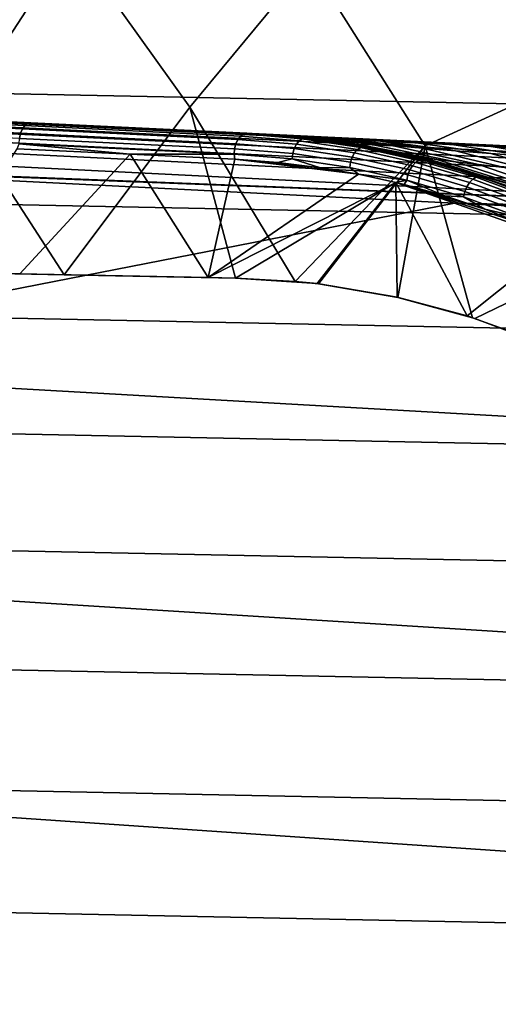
# Model space of a CAD drawing. Header units: metres. Extents: x -25 to 167, y -25 to 25.
# Tile 63 of 135: x 15.98 to 19.75, y 4.33 to 12.07. Entities that reach past the tile are written whole.
import ezdxf

# ---------------------------------------------------------------- set-up
doc = ezdxf.new("R2010")
doc.units = ezdxf.units.M
doc.layers.add('solid_12_061_372_XXX', color=7, linetype='CONTINUOUS')

msp = doc.modelspace()

# ---------------------------------------------------------------- linework, layer by layer
at = {"layer": 'solid_12_061_372_XXX'}
for points in [[(15.355755, 13.924633, 118.289413), (14.570979, 12.517309, 119.68869), (15.507109, 11.336933, 119.68869), (16.388779, 12.692618, 118.289413)], [(17.24921, 13.891146, 116.787193), (16.388779, 12.692618, 118.289413), (17.32321, 11.384246, 118.289413), (18.26651, 12.523329, 116.787193)], [(20.37184, 11.627854, 115.189415), (19.415106, 13.163301, 115.189415), (18.26651, 12.523329, 116.787193), (19.175598, 11.08132, 116.787193)], [(21.010908, 12.875478, 113.5177), (19.415106, 13.163301, 115.189415), (20.37184, 11.627854, 115.189415)], [(-20.713583, 13.083422, -100), (21.224592, 12.237609, -100), (21.699129, 11.375269, -100), (-21.224592, 12.237609, -100)], [(16.388779, 12.692618, 118.289413), (15.507109, 11.336933, 119.68869), (16.334383, 10.06587, 119.697227), (17.32321, 11.384246, 118.289413)], [(18.26651, 12.523329, 116.787193), (17.32321, 11.384246, 118.289413), (18.152719, 10.014368, 118.283257), (19.175598, 11.08132, 116.787193)], [(-21.224592, 12.237609, -100), (21.699129, 11.375269, -100), (22.13925, 10.492403, -100), (-21.699129, 11.375269, -100)], [(20.37184, 11.627854, 115.189415), (19.175598, 11.08132, 116.787193), (19.550085, 9.72849, 117.135345), (19.973946, 9.57528, 116.783623)], [(23.492426, 10.892163, 137.720078), (13.174607, 11.390024, 134.853149), (13.140606, 11.360772, 134.969559), (23.457991, 10.861207, 137.83963)], [(13.174607, 11.390024, 134.853149), (23.492426, 10.892163, 137.720078), (23.48707, 10.903416, 137.585297), (13.193874, 11.3995, 134.72908)], [(13.193874, 11.3995, 134.72908), (23.48707, 10.903416, 137.585297), (13.73631, 11.373358, 134.881027)], [(-21.699129, 11.375269, -100), (22.13925, 10.492403, -100), (22.544508, 9.590544, -100), (-22.13925, 10.492403, -100)], [(23.457991, 10.861207, 137.83963), (13.140606, 11.360772, 134.969559), (13.107486, 11.311846, 135.079437), (23.424513, 10.809535, 137.952103)], [(13.73631, 11.373358, 134.881027), (23.48707, 10.903416, 137.585297), (19.655128, 11.088098, 136.527328)], [(14.280677, 11.347458, 121.631119), (13.73631, 11.373358, 134.881027), (19.655128, 11.088098, 136.527328)], [(16.006119, 11.213887, 120.436485), (14.222707, 11.2998, 121.533722), (14.239796, 11.326291, 121.561737), (16.025269, 11.240279, 120.463226)], [(16.025269, 11.240279, 120.463226), (14.239796, 11.326291, 121.561737), (14.259503, 11.342613, 121.595261), (16.047443, 11.256483, 120.495239)], [(14.259503, 11.342613, 121.595261), (14.280677, 11.347458, 121.631119), (16.071236, 11.261201, 120.529434), (16.047443, 11.256483, 120.495239)], [(14.280677, 11.347458, 121.631119), (19.655128, 11.088098, 136.527328), (17.923588, 11.171801, 126.062111), (16.071236, 11.261201, 120.529434)], [(15.507109, 11.336933, 119.68869), (15.814957, 10.075704, 120.065018), (16.334383, 10.06587, 119.697227)], [(17.32321, 11.384246, 118.289413), (16.334383, 10.06587, 119.697227), (17.682978, 10.040339, 118.671799)], [(17.32321, 11.384246, 118.289413), (17.682978, 10.040339, 118.671799), (18.152719, 10.014368, 118.283257)], [(23.392971, 10.738658, 138.054169), (13.076164, 11.244598, 135.179733), (13.047507, 11.160891, 135.267685), (23.364286, 10.650647, 138.142883)], [(23.424513, 10.809535, 137.952103), (13.107486, 11.311846, 135.079437), (13.076164, 11.244598, 135.179733), (23.392971, 10.738658, 138.054169)], [(15.982588, 11.139524, 120.406639), (14.201476, 11.225326, 121.502464), (14.209588, 11.265234, 121.513428), (15.991506, 11.179393, 120.417107)], [(15.991506, 11.179393, 120.417107), (14.209588, 11.265234, 121.513428), (14.222707, 11.2998, 121.533722), (16.006119, 11.213887, 120.436485)], [(17.701538, 11.131491, 119.207451), (16.006119, 11.213887, 120.436485), (16.025269, 11.240279, 120.463226), (17.722458, 11.157914, 119.232521)], [(17.722458, 11.157914, 119.232521), (16.025269, 11.240279, 120.463226), (16.047443, 11.256483, 120.495239), (17.746811, 11.174256, 119.262596)], [(17.746811, 11.174256, 119.262596), (16.047443, 11.256483, 120.495239), (16.071236, 11.261201, 120.529434), (17.773432, 11.179206, 119.29628)], [(16.071236, 11.261201, 120.529434), (17.777237, 11.179007, 119.918961), (17.773432, 11.179206, 119.29628)], [(16.071236, 11.261201, 120.529434), (17.795828, 11.178055, 122.151543), (17.777237, 11.179007, 119.918961)], [(16.071236, 11.261201, 120.529434), (17.830439, 11.176315, 125.007637), (17.795828, 11.178055, 122.151543)], [(16.071236, 11.261201, 120.529434), (17.857021, 11.175022, 125.528297), (17.830439, 11.176315, 125.007637)], [(16.071236, 11.261201, 120.529434), (17.923588, 11.171801, 126.062111), (17.857021, 11.175022, 125.528297)], [(23.364286, 10.650647, 138.142883), (13.047507, 11.160891, 135.267685), (13.022307, 11.063039, 135.340836), (23.339296, 10.548075, 138.215637)], [(17.676159, 11.05732, 119.179619), (15.982588, 11.139524, 120.406639), (15.991506, 11.179393, 120.417107), (17.68569, 11.097059, 119.189339)], [(17.68569, 11.097059, 119.189339), (15.991506, 11.179393, 120.417107), (16.006119, 11.213887, 120.436485), (17.701538, 11.131491, 119.207451)], [(18.162062, 11.093724, 118.846687), (17.701538, 11.131491, 119.207451), (17.722458, 11.157914, 119.232521), (18.184082, 11.120057, 118.870903)], [(18.184082, 11.120057, 118.870903), (17.722458, 11.157914, 119.232521), (17.746811, 11.174256, 119.262596), (18.209112, 11.136343, 118.900444)], [(18.209112, 11.136343, 118.900444), (17.746811, 11.174256, 119.262596), (17.773432, 11.179206, 119.29628), (18.235188, 11.141306, 118.933006)], [(18.11838, 11.153967, 119.031761), (17.773432, 11.179206, 119.29628), (17.777237, 11.179007, 119.918961), (18.508486, 11.105141, 119.914238)], [(18.235188, 11.141306, 118.933006), (17.773432, 11.179206, 119.29628), (18.11838, 11.153967, 119.031761)], [(18.351282, 11.13167, 125.000259), (17.777237, 11.179007, 119.918961), (17.795828, 11.178055, 122.151543)], [(18.351282, 11.13167, 125.000259), (18.577414, 11.099992, 124.997047), (18.508486, 11.105141, 119.914238), (17.777237, 11.179007, 119.918961)], [(18.351282, 11.13167, 125.000259), (17.795828, 11.178055, 122.151543), (17.830439, 11.176315, 125.007637)], [(18.410061, 11.126474, 125.53183), (18.351282, 11.13167, 125.000259), (17.830439, 11.176315, 125.007637), (17.857021, 11.175022, 125.528297)], [(18.531715, 11.116152, 126.052139), (18.410061, 11.126474, 125.53183), (17.857021, 11.175022, 125.528297), (17.923588, 11.171801, 126.062111)], [(19.655128, 11.088098, 136.527328), (18.032242, 11.166551, 126.6073), (17.923588, 11.171801, 126.062111)], [(18.703865, 11.10157, 126.55513), (18.531715, 11.116152, 126.052139), (17.923588, 11.171801, 126.062111), (18.032242, 11.166551, 126.6073)], [(19.655128, 11.088098, 136.527328), (18.184986, 11.159177, 127.161713), (18.032242, 11.166551, 126.6073)], [(18.914772, 11.083711, 127.038307), (18.703865, 11.10157, 126.55513), (18.032242, 11.166551, 126.6073), (18.184986, 11.159177, 127.161713)], [(19.655128, 11.088098, 136.527328), (18.278399, 11.154668, 127.44165), (18.184986, 11.159177, 127.161713)], [(18.914772, 11.083711, 127.038307), (18.184986, 11.159177, 127.161713), (18.278399, 11.154668, 127.44165), (18.458466, 11.145429, 127.678711)], [(15.980068, 11.097431, 120.405907), (16.853991, 11.014554, 119.809151), (15.964103, 11.057566, 120.428268)], [(17.673689, 11.015389, 119.179047), (15.980068, 11.097431, 120.405907), (15.982588, 11.139524, 120.406639), (17.676159, 11.05732, 119.179619)], [(17.673689, 11.015389, 119.179047), (16.853991, 11.014554, 119.809151), (15.980068, 11.097431, 120.405907)], [(18.133587, 11.019806, 118.821281), (17.676159, 11.05732, 119.179619), (17.68569, 11.097059, 119.189339), (18.144777, 11.05941, 118.829704)], [(18.144777, 11.05941, 118.829704), (17.68569, 11.097059, 119.189339), (17.701538, 11.131491, 119.207451), (18.162062, 11.093724, 118.846687)], [(18.460958, 11.111691, 118.769264), (18.11838, 11.153967, 119.031761), (18.508486, 11.105141, 119.914238)], [(18.235188, 11.141306, 118.933006), (18.11838, 11.153967, 119.031761), (18.460958, 11.111691, 118.769264)], [(18.601709, 10.990702, 118.471977), (18.144777, 11.05941, 118.829704), (18.162062, 11.093724, 118.846687), (18.62043, 11.024799, 118.487831)], [(19.175598, 11.08132, 116.787193), (18.152719, 10.014368, 118.283257), (18.337517, 9.99473, 118.131195)], [(18.62043, 11.024799, 118.487831), (18.162062, 11.093724, 118.846687), (18.184082, 11.120057, 118.870903), (18.643549, 11.050967, 118.511192)], [(18.643549, 11.050967, 118.511192), (18.184082, 11.120057, 118.870903), (18.209112, 11.136343, 118.900444), (18.669252, 11.067152, 118.540207)], [(18.669252, 11.067152, 118.540207), (18.209112, 11.136343, 118.900444), (18.235188, 11.141306, 118.933006), (18.695524, 11.072085, 118.572617)], [(18.695524, 11.072085, 118.572617), (18.235188, 11.141306, 118.933006), (18.460958, 11.111691, 118.769264)], [(19.655128, 11.088098, 136.527328), (18.383612, 11.149591, 127.723122), (18.278399, 11.154668, 127.44165)], [(18.458466, 11.145429, 127.678711), (18.278399, 11.154668, 127.44165), (18.383612, 11.149591, 127.723122)], [(19.175598, 11.08132, 116.787193), (18.337517, 9.99473, 118.131195), (18.961658, 9.888183, 117.61927)], [(18.410061, 11.126474, 125.53183), (18.577414, 11.099992, 124.997047), (18.351282, 11.13167, 125.000259)], [(19.655128, 11.088098, 136.527328), (18.500824, 11.143935, 128.005966), (18.383612, 11.149591, 127.723122)], [(18.458466, 11.145429, 127.678711), (18.383612, 11.149591, 127.723122), (18.500824, 11.143935, 128.005966)], [(19.162731, 10.987283, 125.465858), (19.11075, 10.995016, 124.989456), (18.577414, 11.099992, 124.997047), (18.410061, 11.126474, 125.53183)], [(18.531715, 11.116152, 126.052139), (19.267572, 10.973256, 125.935669), (19.162731, 10.987283, 125.465858), (18.410061, 11.126474, 125.53183)], [(19.154551, 11.063565, 127.501671), (18.458466, 11.145429, 127.678711), (18.500824, 11.143935, 128.005966), (18.74621, 11.129923, 128.141998)], [(18.458466, 11.145429, 127.678711), (19.154551, 11.063565, 127.501671), (18.914772, 11.083711, 127.038307)], [(18.460958, 11.111691, 118.769264), (18.508486, 11.105141, 119.914238), (19.230906, 10.954225, 119.909431), (18.799961, 11.052677, 118.509651)], [(18.695524, 11.072085, 118.572617), (18.460958, 11.111691, 118.769264), (18.799961, 11.052677, 118.509651)], [(19.655128, 11.088098, 136.527328), (18.630293, 11.13769, 128.289978), (18.500824, 11.143935, 128.005966)], [(18.74621, 11.129923, 128.141998), (18.500824, 11.143935, 128.005966), (18.630293, 11.13769, 128.289978)], [(19.11075, 10.995016, 124.989456), (19.311913, 10.944076, 124.986588), (19.230906, 10.954225, 119.909431), (18.508486, 11.105141, 119.914238)], [(18.577414, 11.099992, 124.997047), (19.11075, 10.995016, 124.989456), (18.508486, 11.105141, 119.914238)], [(18.703865, 11.10157, 126.55513), (19.415102, 10.95458, 126.394279), (19.267572, 10.973256, 125.935669), (18.531715, 11.116152, 126.052139)], [(19.655128, 11.088098, 136.527328), (18.772392, 11.130835, 128.57486), (18.630293, 11.13769, 128.289978)], [(19.050961, 11.112739, 128.58345), (18.74621, 11.129923, 128.141998), (18.630293, 11.13769, 128.289978), (18.772392, 11.130835, 128.57486)], [(18.914772, 11.083711, 127.038307), (19.595753, 10.93291, 126.839775), (19.415102, 10.95458, 126.394279), (18.703865, 11.10157, 126.55513)], [(18.74621, 11.129923, 128.141998), (19.050961, 11.112739, 128.58345), (19.692619, 11.020154, 128.375549), (19.415621, 11.042099, 127.946716)], [(18.74621, 11.129923, 128.141998), (19.415621, 11.042099, 127.946716), (19.154551, 11.063565, 127.501671)], [(19.655128, 11.088098, 136.527328), (18.927313, 11.123363, 128.860413), (18.772392, 11.130835, 128.57486)], [(19.050961, 11.112739, 128.58345), (18.772392, 11.130835, 128.57486), (18.927313, 11.123363, 128.860413)], [(19.154551, 11.063565, 127.501671), (19.801554, 10.909742, 127.272133), (19.595753, 10.93291, 126.839775), (18.914772, 11.083711, 127.038307)], [(19.655128, 11.088098, 136.527328), (19.095388, 11.115256, 129.146378), (18.927313, 11.123363, 128.860413)], [(19.368288, 11.094405, 129.005783), (19.050961, 11.112739, 128.58345), (18.927313, 11.123363, 128.860413), (19.095388, 11.115256, 129.146378)], [(19.175598, 11.08132, 116.787193), (18.961658, 9.888183, 117.61927), (19.550085, 9.72849, 117.135345)], [(19.050961, 11.112739, 128.58345), (19.368288, 11.094405, 129.005783), (19.982033, 10.998411, 128.790283), (19.692619, 11.020154, 128.375549)], [(19.655128, 11.088098, 136.527328), (19.276968, 11.106499, 129.432419), (19.095388, 11.115256, 129.146378)], [(19.695358, 11.075398, 129.411514), (19.368288, 11.094405, 129.005783), (19.095388, 11.115256, 129.146378), (19.276968, 11.106499, 129.432419)], [(19.655128, 11.088098, 136.527328), (19.472263, 11.09708, 129.718353), (19.276968, 11.106499, 129.432419)], [(19.695358, 11.075398, 129.411514), (19.276968, 11.106499, 129.432419), (19.472263, 11.09708, 129.718353)], [(19.368288, 11.094405, 129.005783), (19.695358, 11.075398, 129.411514), (20.28174, 10.977375, 129.192871), (19.982033, 10.998411, 128.790283)], [(19.655128, 11.088098, 136.527328), (19.681686, 11.086982, 130.003815), (19.472263, 11.09708, 129.718353)], [(20.030485, 11.056113, 129.802811), (19.695358, 11.075398, 129.411514), (19.472263, 11.09708, 129.718353), (19.681686, 11.086982, 130.003815)], [(19.655128, 11.088098, 136.527328), (23.48707, 10.903416, 137.585297), (19.905617, 11.076183, 130.288589), (19.681686, 11.086982, 130.003815)], [(20.372778, 11.036848, 130.181412), (20.030485, 11.056113, 129.802811), (19.681686, 11.086982, 130.003815), (19.905617, 11.076183, 130.288589)], [(23.339296, 10.548075, 138.215637), (13.022307, 11.063039, 135.340836), (12.987081, 10.954479, 135.393204)], [(15.985371, 10.072469, 120.85952), (15.347446, 10.084546, 121.274948), (15.964103, 11.057566, 120.428268), (16.853991, 11.014554, 119.809151)], [(15.985371, 10.072469, 120.85952), (16.853991, 11.014554, 119.809151), (17.467234, 10.044414, 119.795517)], [(17.673689, 11.015389, 119.179047), (17.67841, 10.97487, 119.187561), (16.853991, 11.014554, 119.809151)], [(17.467234, 10.044414, 119.795517), (16.853991, 11.014554, 119.809151), (17.67841, 10.97487, 119.187561)], [(18.129364, 10.978018, 118.822075), (17.673689, 11.015389, 119.179047), (17.676159, 11.05732, 119.179619), (18.133587, 11.019806, 118.821281)], [(17.673689, 11.015389, 119.179047), (18.129364, 10.978018, 118.822075), (18.016306, 10.950071, 118.922859), (17.67841, 10.97487, 119.187561)], [(18.582872, 10.909824, 118.467033), (18.129364, 10.978018, 118.822075), (18.133587, 11.019806, 118.821281), (18.588854, 10.951347, 118.464851)], [(18.588854, 10.951347, 118.464851), (18.133587, 11.019806, 118.821281), (18.144777, 11.05941, 118.829704), (18.601709, 10.990702, 118.471977)], [(19.055241, 10.890761, 118.117317), (18.601709, 10.990702, 118.471977), (18.62043, 11.024799, 118.487831), (19.075403, 10.924541, 118.13205)], [(19.075403, 10.924541, 118.13205), (18.62043, 11.024799, 118.487831), (18.643549, 11.050967, 118.511192), (19.099621, 10.950467, 118.154549)], [(19.099621, 10.950467, 118.154549), (18.643549, 11.050967, 118.511192), (18.669252, 11.067152, 118.540207), (19.125994, 10.966505, 118.183037)], [(19.125994, 10.966505, 118.183037), (18.669252, 11.067152, 118.540207), (18.695524, 11.072085, 118.572617), (19.152452, 10.971397, 118.215302)], [(18.695524, 11.072085, 118.572617), (18.799961, 11.052677, 118.509651), (19.134134, 10.977363, 118.253944)], [(19.152452, 10.971397, 118.215302), (18.695524, 11.072085, 118.572617), (19.134134, 10.977363, 118.253944)], [(19.134134, 10.977363, 118.253944), (18.799961, 11.052677, 118.509651), (19.230906, 10.954225, 119.909431)], [(19.415621, 11.042099, 127.946716), (20.026466, 10.886362, 127.692421), (19.801554, 10.909742, 127.272133), (19.154551, 11.063565, 127.501671)], [(19.692619, 11.020154, 128.375549), (20.266294, 10.863771, 128.102081), (20.026466, 10.886362, 127.692421), (19.415621, 11.042099, 127.946716)], [(19.982033, 10.998411, 128.790283), (20.518364, 10.84269, 128.502579), (20.266294, 10.863771, 128.102081), (19.692619, 11.020154, 128.375549)], [(19.695358, 11.075398, 129.411514), (20.030485, 11.056113, 129.802811), (20.590597, 10.957382, 129.584808), (20.28174, 10.977375, 129.192871)], [(13.493979, 10.928847, 135.535599), (12.845575, 9.346027, 136.030548), (19.406542, 10.630666, 137.186371)], [(23.339296, 10.548075, 138.215637), (12.987081, 10.954479, 135.393204), (13.493979, 10.928847, 135.535599)], [(23.339296, 10.548075, 138.215637), (13.493979, 10.928847, 135.535599), (19.406542, 10.630666, 137.186371)], [(17.467234, 10.044414, 119.795517), (17.67841, 10.97487, 119.187561), (18.65023, 10.857144, 118.426537)], [(17.67841, 10.97487, 119.187561), (18.351618, 10.908565, 118.660255), (18.65023, 10.857144, 118.426537)], [(17.67841, 10.97487, 119.187561), (18.016306, 10.950071, 118.922859), (18.351618, 10.908565, 118.660255)], [(18.129364, 10.978018, 118.822075), (18.351618, 10.908565, 118.660255), (18.016306, 10.950071, 118.922859)], [(18.582872, 10.909824, 118.467033), (18.351618, 10.908565, 118.660255), (18.129364, 10.978018, 118.822075)], [(19.032961, 10.810643, 118.115067), (18.582872, 10.909824, 118.467033), (18.588854, 10.951347, 118.464851), (19.040712, 10.851776, 118.111504)], [(19.040712, 10.851776, 118.111504), (18.588854, 10.951347, 118.464851), (18.601709, 10.990702, 118.471977), (19.055241, 10.890761, 118.117317)], [(19.525785, 10.792695, 117.780533), (19.075403, 10.924541, 118.13205), (19.099621, 10.950467, 118.154549), (19.551104, 10.818298, 117.80217)], [(19.551104, 10.818298, 117.80217), (19.099621, 10.950467, 118.154549), (19.125994, 10.966505, 118.183037), (19.578138, 10.834143, 117.830147)], [(19.162731, 10.987283, 125.465858), (19.311913, 10.944076, 124.986588), (19.11075, 10.995016, 124.989456)], [(19.578138, 10.834143, 117.830147), (19.125994, 10.966505, 118.183037), (19.152452, 10.971397, 118.215302), (19.604774, 10.838983, 117.862267)], [(19.134134, 10.977363, 118.253944), (19.230906, 10.954225, 119.909431), (19.93342, 10.728083, 119.904732), (19.462267, 10.886306, 118.003174)], [(19.152452, 10.971397, 118.215302), (19.134134, 10.977363, 118.253944), (19.462267, 10.886306, 118.003174)], [(19.604774, 10.838983, 117.862267), (19.152452, 10.971397, 118.215302), (19.462267, 10.886306, 118.003174)], [(19.896019, 10.765899, 125.406532), (19.850559, 10.775575, 124.978874), (19.311913, 10.944076, 124.986588), (19.162731, 10.987283, 125.465858)], [(19.267572, 10.973256, 125.935669), (19.984985, 10.749726, 125.831604), (19.896019, 10.765899, 125.406532), (19.162731, 10.987283, 125.465858)], [(19.850559, 10.775575, 124.978874), (20.025482, 10.710361, 124.976364), (19.93342, 10.728083, 119.904732), (19.230906, 10.954225, 119.909431)], [(19.311913, 10.944076, 124.986588), (19.850559, 10.775575, 124.978874), (19.230906, 10.954225, 119.909431)], [(19.415102, 10.95458, 126.394279), (20.10935, 10.729248, 126.250778), (19.984985, 10.749726, 125.831604), (19.267572, 10.973256, 125.935669)], [(19.595753, 10.93291, 126.839775), (20.261568, 10.706574, 126.662659), (20.10935, 10.729248, 126.250778), (19.415102, 10.95458, 126.394279)], [(19.801554, 10.909742, 127.272133), (20.435438, 10.683521, 127.0672), (20.261568, 10.706574, 126.662659), (19.595753, 10.93291, 126.839775)], [(17.467234, 10.044414, 119.795517), (18.65023, 10.857144, 118.426537), (18.945137, 10.792668, 118.195915)], [(18.582872, 10.909824, 118.467033), (18.65023, 10.857144, 118.426537), (18.351618, 10.908565, 118.660255)], [(19.032961, 10.810643, 118.115067), (18.65023, 10.857144, 118.426537), (18.582872, 10.909824, 118.467033)], [(19.032961, 10.810643, 118.115067), (18.945137, 10.792668, 118.195915), (18.65023, 10.857144, 118.426537)], [(19.478422, 10.680238, 117.767387), (19.032961, 10.810643, 118.115067), (19.040712, 10.851776, 118.111504), (19.487963, 10.720847, 117.762436)], [(19.487963, 10.720847, 117.762436), (19.040712, 10.851776, 118.111504), (19.055241, 10.890761, 118.117317), (19.504175, 10.759339, 117.76693)], [(19.504175, 10.759339, 117.76693), (19.055241, 10.890761, 118.117317), (19.075403, 10.924541, 118.13205), (19.525785, 10.792695, 117.780533)], [(19.604774, 10.838983, 117.862267), (19.462267, 10.886306, 118.003174), (19.93342, 10.728083, 119.904732), (19.783133, 10.780213, 117.758469)], [(17.467234, 10.044414, 119.795517), (18.945137, 10.792668, 118.195915), (17.68248, 10.040339, 119.628471)], [(18.945137, 10.792668, 118.195915), (18.324944, 9.996175, 119.12458), (17.68248, 10.040339, 119.628471)], [(18.945137, 10.792668, 118.195915), (18.956551, 9.889196, 118.628189), (18.324944, 9.996175, 119.12458)], [(19.032961, 10.810643, 118.115067), (19.010286, 10.776568, 118.144997), (18.945137, 10.792668, 118.195915)], [(18.945137, 10.792668, 118.195915), (19.50572, 9.742458, 118.196213), (18.956551, 9.889196, 118.628189)], [(20.246998, 10.333281, 117.182693), (19.50572, 9.742458, 118.196213), (18.945137, 10.792668, 118.195915)], [(19.950706, 10.464558, 117.412224), (20.246998, 10.333281, 117.182693), (18.945137, 10.792668, 118.195915)], [(19.645138, 10.582786, 117.64975), (19.950706, 10.464558, 117.412224), (18.945137, 10.792668, 118.195915)], [(19.331301, 10.687059, 117.894341), (19.645138, 10.582786, 117.64975), (18.945137, 10.792668, 118.195915)], [(19.010286, 10.776568, 118.144997), (19.331301, 10.687059, 117.894341), (18.945137, 10.792668, 118.195915)], [(19.032961, 10.810643, 118.115067), (19.331301, 10.687059, 117.894341), (19.010286, 10.776568, 118.144997)], [(19.478422, 10.680238, 117.767387), (19.331301, 10.687059, 117.894341), (19.032961, 10.810643, 118.115067)], [(19.947195, 10.596038, 117.422249), (19.504175, 10.759339, 117.76693), (19.525785, 10.792695, 117.780533), (19.970266, 10.628856, 117.434715)], [(19.970266, 10.628856, 117.434715), (19.525785, 10.792695, 117.780533), (19.551104, 10.818298, 117.80217), (19.996685, 10.654054, 117.455498)], [(19.996685, 10.654054, 117.455498), (19.551104, 10.818298, 117.80217), (19.578138, 10.834143, 117.830147), (20.024376, 10.669655, 117.482964)], [(20.024376, 10.669655, 117.482964), (19.578138, 10.834143, 117.830147), (19.604774, 10.838983, 117.862267), (20.05117, 10.674437, 117.514961)], [(20.05117, 10.674437, 117.514961), (19.604774, 10.838983, 117.862267), (19.783133, 10.780213, 117.758469)], [(19.917925, 10.518234, 117.425446), (19.478422, 10.680238, 117.767387), (19.487963, 10.720847, 117.762436), (19.929279, 10.558174, 117.419075)], [(19.929279, 10.558174, 117.419075), (19.487963, 10.720847, 117.762436), (19.504175, 10.759339, 117.76693), (19.947195, 10.596038, 117.422249)], [(19.406542, 10.630666, 137.186371), (12.845575, 9.346027, 136.030548), (23.17227, 8.760842, 138.868744), (23.278288, 10.435966, 138.259125)], [(19.478422, 10.680238, 117.767387), (19.645138, 10.582786, 117.64975), (19.331301, 10.687059, 117.894341)], [(23.339296, 10.548075, 138.215637), (19.406542, 10.630666, 137.186371), (23.278288, 10.435966, 138.259125)], [(19.917925, 10.518234, 117.425446), (19.645138, 10.582786, 117.64975), (19.478422, 10.680238, 117.767387)], [(19.917925, 10.518234, 117.425446), (19.950706, 10.464558, 117.412224), (19.645138, 10.582786, 117.64975)], [(-22.13925, 10.492403, -100), (22.544508, 9.590544, -100), (22.91305, 8.673883, -100), (-22.544508, 9.590543, -100)], [(20.246998, 10.333281, 117.182693), (20.533068, 10.189962, 116.962067), (19.567375, 9.722711, 118.147697), (19.50572, 9.742458, 118.196213)], [(20.533068, 10.189962, 116.962067), (20.808128, 10.03574, 116.751091), (20.150192, 9.501278, 117.68956), (19.567375, 9.722711, 118.147697)], [(15.814957, 10.075704, 120.065018), (15.347446, 10.084546, 121.274948), (15.985371, 10.072469, 120.85952)], [(16.334383, 10.06587, 119.697227), (15.814957, 10.075704, 120.065018), (15.985371, 10.072469, 120.85952)], [(16.334383, 10.06587, 119.697227), (15.985371, 10.072469, 120.85952), (17.467234, 10.044414, 119.795517)], [(17.682978, 10.040339, 118.671799), (16.334383, 10.06587, 119.697227), (17.467234, 10.044414, 119.795517), (17.68248, 10.040339, 119.628471)], [(18.152719, 10.014368, 118.283257), (17.682978, 10.040339, 118.671799), (17.68248, 10.040339, 119.628471), (18.324944, 9.996175, 119.12458)], [(18.152719, 10.014368, 118.283257), (18.324944, 9.996175, 119.12458), (18.956551, 9.889196, 118.628189), (18.337517, 9.99473, 118.131195)], [(18.961658, 9.888183, 117.61927), (18.337517, 9.99473, 118.131195), (18.956551, 9.889196, 118.628189)], [(18.961658, 9.888183, 117.61927), (18.956551, 9.889196, 118.628189), (19.50572, 9.742458, 118.196213)], [(18.961658, 9.888183, 117.61927), (19.50572, 9.742458, 118.196213), (19.567375, 9.722711, 118.147697), (19.550085, 9.72849, 117.135345)], [(19.550085, 9.72849, 117.135345), (19.567375, 9.722711, 118.147697), (20.150192, 9.501278, 117.68956), (19.973946, 9.57528, 116.783623)], [(-22.544508, 9.590543, -100), (22.91305, 8.673883, -100), (23.243122, 7.746321, -100), (-22.91305, 8.673883, -100)], [(12.845575, 9.346027, 136.030548), (12.715184, 7.699856, 136.5625), (23.051979, 7.052022, 139.361877), (23.17227, 8.760842, 138.868744)], [(-22.91305, 8.673883, -100), (23.243122, 7.746321, -100), (23.535868, 6.803498, -100), (-23.243122, 7.746321, -100)], [(-23.243122, 7.746321, -100), (23.535868, 6.803498, -100), (23.791313, 5.846748, -100), (-23.535868, 6.803498, -100)], [(12.715184, 7.699856, 136.5625), (12.610684, 6.022114, 136.990829), (22.958403, 5.314621, 139.747696), (23.051979, 7.052022, 139.361877)], [(-23.535868, 6.803498, -100), (23.791313, 5.846748, -100), (24.008224, 4.881725, -100), (-23.791313, 5.846748, -100)], [(12.610684, 6.022114, 136.990829), (12.532485, 4.319636, 137.313919), (22.891903, 3.555546, 140.024948), (22.958403, 5.314621, 139.747696)], [(-23.791313, 5.846748, -100), (24.008224, 4.881725, -100), (24.185375, 3.914038, -100), (-24.008224, 4.881725, -100)], [(-24.008224, 4.881725, -100), (24.185375, 3.914038, -100), (24.322809, 2.943475, -100), (-24.185375, 3.914038, -100)]]:
    msp.add_3dface(points, dxfattribs=at)

doc.saveas('drawing.dxf')
